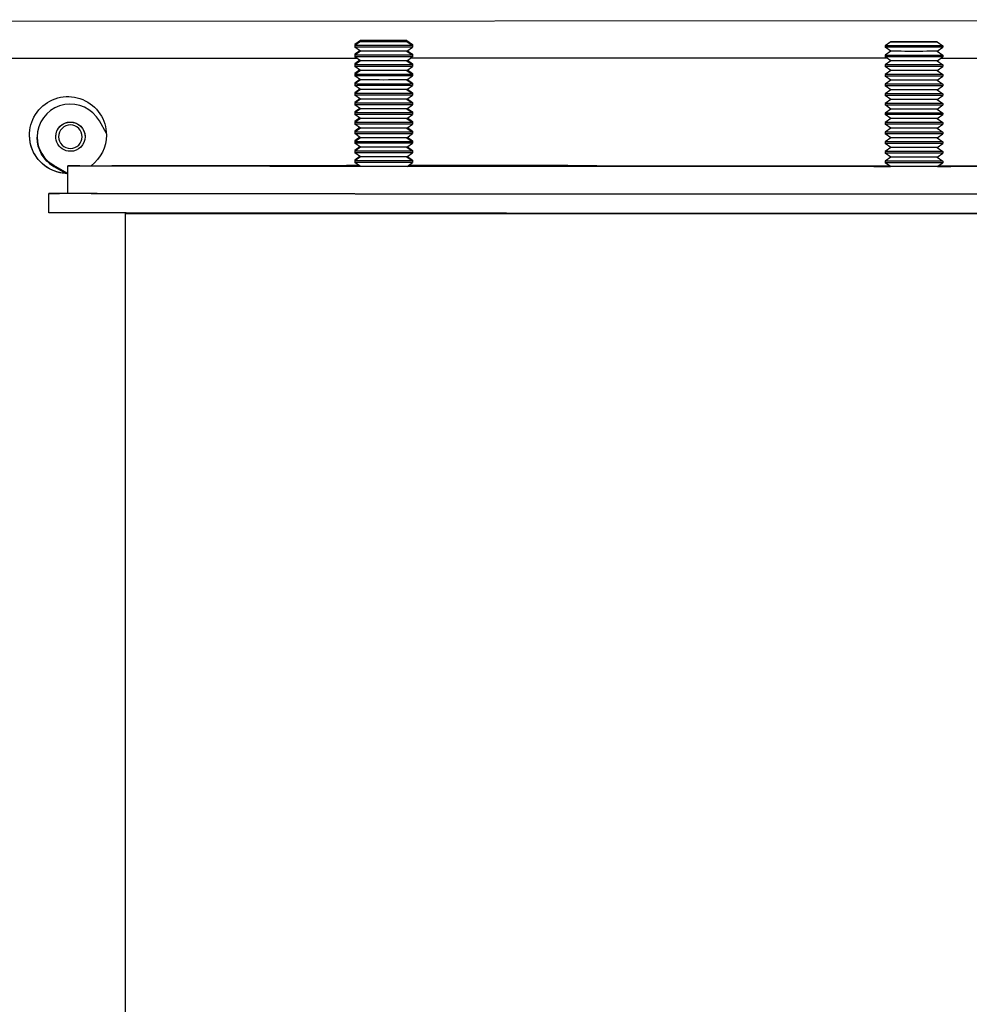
# Model space of a CAD drawing. Extents: x 1 to 669, y 0 to 417.
# Tile 108 of 256: x 67.49 to 73.66, y 371.41 to 377.81. Entities that reach past the tile are written whole.
import ezdxf

# ---------------------------------------------------------------- set-up
doc = ezdxf.new("R2010")
doc.units = 0
doc.header["$LTSCALE"] = 12
doc.header["$MEASUREMENT"] = 0
doc.layers.add('X', color=1, linetype='CONTINUOUS')

msp = doc.modelspace()

# ---------------------------------------------------------------- linework, layer by layer
at = {"layer": 'X'}
for p, q in [((67.06826, 377.80376), (79.56825, 377.81419)), ((67.06826, 377.80355), (79.56825, 377.81398)), ((69.70574, 377.67807), (69.66849, 377.65199)), ((69.70574, 377.67232), (69.66849, 377.64624)), ((70.00624, 377.67807), (70.04349, 377.65199)), ((70.00624, 377.67232), (70.04349, 377.64624)), ((73.15288, 377.67113), (73.11563, 377.64505)), ((73.45338, 377.67113), (73.49063, 377.64505)), ((69.66849, 377.65199), (69.66849, 377.64624)), ((69.66849, 377.64624), (69.66849, 377.6359)), ((69.70574, 377.60982), (69.66849, 377.6359)), ((69.70163, 377.6127), (69.66849, 377.58949)), ((69.70574, 377.60982), (69.66849, 377.58374)), ((70.00624, 377.60982), (70.04349, 377.6359)), ((70.00624, 377.60982), (70.04349, 377.58374)), ((70.01035, 377.6127), (70.04349, 377.58949)), ((70.04349, 377.65199), (70.04349, 377.64624)), ((70.04349, 377.64624), (70.04349, 377.6359)), ((73.11563, 377.64505), (73.11563, 377.63471)), ((73.15288, 377.60863), (73.11563, 377.63471)), ((73.15288, 377.60863), (73.11563, 377.58255)), ((73.45338, 377.60863), (73.49063, 377.63471)), ((73.45338, 377.60863), (73.49063, 377.58255)), ((73.49063, 377.64505), (73.49063, 377.63471)), ((67.30313, 377.56451), (69.68119, 377.56451)), ((67.30313, 377.56436), (69.68141, 377.56436)), ((69.66849, 377.58949), (69.66849, 377.58374)), ((69.66849, 377.58374), (69.66849, 377.5734)), ((69.70574, 377.54732), (69.66849, 377.5734)), ((69.70163, 377.5502), (69.66849, 377.52699)), ((69.70574, 377.54732), (69.66849, 377.52124)), ((70.00624, 377.54732), (70.04349, 377.5734)), ((70.00624, 377.54732), (70.04349, 377.52124)), ((70.01035, 377.5502), (70.04349, 377.52699)), ((73.12685, 377.56436), (70.03057, 377.56436)), ((73.12664, 377.56451), (70.03078, 377.56451)), ((70.04349, 377.58949), (70.04349, 377.58374)), ((70.04349, 377.58374), (70.04349, 377.5734)), ((73.11563, 377.58255), (73.11563, 377.57221)), ((73.15288, 377.54613), (73.11563, 377.57221)), ((73.15288, 377.54613), (73.11563, 377.52005)), ((73.45338, 377.54613), (73.49063, 377.57221)), ((73.45338, 377.54613), (73.49063, 377.52005)), ((73.47942, 377.56436), (76.5757, 377.56436)), ((73.47963, 377.56451), (76.57548, 377.56451)), ((73.49063, 377.58255), (73.49063, 377.57221)), ((69.66849, 377.52699), (69.66849, 377.52124)), ((69.66849, 377.52124), (69.66849, 377.5109)), ((69.70574, 377.48482), (69.66849, 377.5109)), ((69.70163, 377.4877), (69.66849, 377.46449)), ((69.70574, 377.48482), (69.66849, 377.45874)), ((70.00624, 377.48482), (70.04349, 377.5109)), ((70.00624, 377.48482), (70.04349, 377.45874)), ((70.01035, 377.4877), (70.04349, 377.46449)), ((70.04349, 377.52699), (70.04349, 377.52124)), ((70.04349, 377.52124), (70.04349, 377.5109)), ((73.11563, 377.52005), (73.11563, 377.50971)), ((73.15288, 377.48363), (73.11563, 377.50971)), ((73.15288, 377.48363), (73.11563, 377.45755)), ((73.45338, 377.48363), (73.49063, 377.50971)), ((73.45338, 377.48363), (73.49063, 377.45755)), ((73.49063, 377.52005), (73.49063, 377.50971)), ((69.66849, 377.46449), (69.66849, 377.45874)), ((69.66849, 377.45874), (69.66849, 377.4484)), ((69.70574, 377.42232), (69.66849, 377.4484)), ((69.70163, 377.4252), (69.66849, 377.40199)), ((69.70574, 377.42232), (69.66849, 377.39624)), ((70.00624, 377.42232), (70.04349, 377.4484)), ((70.00624, 377.42232), (70.04349, 377.39624)), ((70.01035, 377.4252), (70.04349, 377.40199)), ((70.04349, 377.46449), (70.04349, 377.45874)), ((70.04349, 377.45874), (70.04349, 377.4484)), ((73.11563, 377.45755), (73.11563, 377.44721)), ((73.15288, 377.42113), (73.11563, 377.44721)), ((73.15288, 377.42113), (73.11563, 377.39505)), ((73.45338, 377.42113), (73.49063, 377.44721)), ((73.45338, 377.42113), (73.49063, 377.39505)), ((73.49063, 377.45755), (73.49063, 377.44721)), ((69.66849, 377.40199), (69.66849, 377.39624)), ((69.66849, 377.39624), (69.66849, 377.3859)), ((69.70574, 377.35982), (69.66849, 377.3859)), ((69.70163, 377.3627), (69.66849, 377.33949)), ((69.70574, 377.35982), (69.66849, 377.33374)), ((69.66849, 377.33949), (69.66849, 377.33374)), ((70.00624, 377.35982), (70.04349, 377.3859)), ((70.00624, 377.35982), (70.04349, 377.33374)), ((70.01035, 377.3627), (70.04349, 377.33949)), ((70.04349, 377.40199), (70.04349, 377.39624)), ((70.04349, 377.39624), (70.04349, 377.3859)), ((70.04349, 377.33949), (70.04349, 377.33374)), ((73.11563, 377.39505), (73.11563, 377.38471)), ((73.15288, 377.35863), (73.11563, 377.38471)), ((73.15288, 377.35863), (73.11563, 377.33255)), ((73.45338, 377.35863), (73.49063, 377.38471)), ((73.45338, 377.35863), (73.49063, 377.33255)), ((73.49063, 377.39505), (73.49063, 377.38471)), ((69.66849, 377.33374), (69.66849, 377.3234)), ((69.70574, 377.29732), (69.66849, 377.3234)), ((69.70163, 377.3002), (69.66849, 377.27699)), ((69.70574, 377.29732), (69.66849, 377.27124)), ((69.66849, 377.27699), (69.66849, 377.27124)), ((70.00624, 377.29732), (70.04349, 377.3234)), ((70.00624, 377.29732), (70.04349, 377.27124)), ((70.01035, 377.3002), (70.04349, 377.27699)), ((70.04349, 377.33374), (70.04349, 377.3234)), ((70.04349, 377.27699), (70.04349, 377.27124)), ((73.11563, 377.33255), (73.11563, 377.32221)), ((73.15288, 377.29613), (73.11563, 377.32221)), ((73.15288, 377.29613), (73.11563, 377.27005)), ((73.45338, 377.29613), (73.49063, 377.32221)), ((73.45338, 377.29613), (73.49063, 377.27005)), ((73.49063, 377.33255), (73.49063, 377.32221)), ((69.66849, 377.27124), (69.66849, 377.2609)), ((69.70574, 377.23482), (69.66849, 377.2609)), ((69.70163, 377.2377), (69.66849, 377.21449)), ((69.70574, 377.23482), (69.66849, 377.20874)), ((69.66849, 377.21449), (69.66849, 377.20874)), ((70.00624, 377.23482), (70.04349, 377.2609)), ((70.00624, 377.23482), (70.04349, 377.20874)), ((70.01035, 377.2377), (70.04349, 377.21449)), ((70.04349, 377.27124), (70.04349, 377.2609)), ((70.04349, 377.21449), (70.04349, 377.20874)), ((73.11563, 377.27005), (73.11563, 377.25971)), ((73.15288, 377.23363), (73.11563, 377.25971)), ((73.15288, 377.23363), (73.11563, 377.20755)), ((73.45338, 377.23363), (73.49063, 377.25971)), ((73.45338, 377.23363), (73.49063, 377.20755)), ((73.49063, 377.27005), (73.49063, 377.25971)), ((68.05289, 377.0753), (68.00711, 377.15581)), ((69.66849, 377.20874), (69.66849, 377.1984)), ((69.70574, 377.17232), (69.66849, 377.1984)), ((69.70163, 377.1752), (69.66849, 377.15199)), ((69.70574, 377.17232), (69.66849, 377.14624)), ((69.66849, 377.15199), (69.66849, 377.14624)), ((69.66849, 377.14624), (69.66849, 377.1359)), ((70.00624, 377.17232), (70.04349, 377.1984)), ((70.00624, 377.17232), (70.04349, 377.14624)), ((70.01035, 377.1752), (70.04349, 377.15199)), ((70.04349, 377.20874), (70.04349, 377.1984)), ((70.04349, 377.15199), (70.04349, 377.14624)), ((70.04349, 377.14624), (70.04349, 377.1359)), ((73.11563, 377.20755), (73.11563, 377.19721)), ((73.15288, 377.17113), (73.11563, 377.19721)), ((73.15288, 377.17113), (73.11563, 377.14505)), ((73.45338, 377.17113), (73.49063, 377.19721)), ((73.45338, 377.17113), (73.49063, 377.14505)), ((73.49063, 377.20755), (73.49063, 377.19721)), ((69.70574, 377.10982), (69.66849, 377.1359)), ((69.70163, 377.1127), (69.66849, 377.08949)), ((69.70574, 377.10982), (69.66849, 377.08374)), ((69.66849, 377.08949), (69.66849, 377.08374)), ((69.66849, 377.08374), (69.66849, 377.0734)), ((70.00624, 377.10982), (70.04349, 377.1359)), ((70.00624, 377.10982), (70.04349, 377.08374)), ((70.01035, 377.1127), (70.04349, 377.08949)), ((70.04349, 377.08949), (70.04349, 377.08374)), ((70.04349, 377.08374), (70.04349, 377.0734)), ((73.11563, 377.14505), (73.11563, 377.13471)), ((73.15288, 377.10863), (73.11563, 377.13471)), ((73.15288, 377.10863), (73.11563, 377.08255)), ((73.11563, 377.08255), (73.11563, 377.07221)), ((73.45338, 377.10863), (73.49063, 377.13471)), ((73.45338, 377.10863), (73.49063, 377.08255)), ((73.49063, 377.14505), (73.49063, 377.13471)), ((73.49063, 377.08255), (73.49063, 377.07221)), ((67.72388, 377.05418), (67.72388, 377.05418)), ((67.72388, 377.05415), (67.72388, 377.05416)), ((67.72388, 377.05413), (67.72388, 377.05413)), ((67.72388, 377.0541), (67.72388, 377.0541)), ((67.72388, 377.05408), (67.72388, 377.05408)), ((67.72388, 377.05405), (67.72388, 377.05405)), ((67.72388, 377.05403), (67.72388, 377.05403)), ((67.72388, 377.054), (67.72388, 377.054)), ((67.72388, 377.05397), (67.72388, 377.05398)), ((67.72388, 377.05395), (67.72388, 377.05395)), ((67.72388, 377.05392), (67.72388, 377.05393)), ((67.72388, 377.0539), (67.72388, 377.0539)), ((67.72388, 377.05387), (67.72388, 377.05388)), ((67.72388, 377.05385), (67.72388, 377.05385)), ((67.72388, 377.05382), (67.72388, 377.05383)), ((67.72388, 377.0538), (67.72388, 377.0538)), ((67.72388, 377.05377), (67.72388, 377.05378)), ((67.72388, 377.05375), (67.72388, 377.05375)), ((67.72388, 377.05372), (67.72388, 377.05373)), ((67.72388, 377.0537), (67.72388, 377.0537)), ((67.72388, 377.05367), (67.72388, 377.05368)), ((67.72388, 377.05365), (67.72388, 377.05365)), ((67.72388, 377.05362), (67.72388, 377.05362)), ((67.72388, 377.0536), (67.72388, 377.0536)), ((67.72388, 377.05357), (67.72388, 377.05357)), ((67.91388, 377.05418), (67.91388, 377.05418)), ((67.91388, 377.05415), (67.91388, 377.05416)), ((67.91388, 377.05413), (67.91388, 377.05413)), ((67.91388, 377.0541), (67.91388, 377.0541)), ((67.91388, 377.05408), (67.91388, 377.05408)), ((67.91388, 377.05405), (67.91388, 377.05405)), ((67.91388, 377.05403), (67.91388, 377.05403)), ((67.91388, 377.054), (67.91388, 377.054)), ((67.91388, 377.05397), (67.91388, 377.05398)), ((67.91388, 377.05395), (67.91388, 377.05395)), ((67.91388, 377.05392), (67.91388, 377.05393)), ((67.91388, 377.0539), (67.91388, 377.0539)), ((67.91388, 377.05387), (67.91388, 377.05388)), ((67.91388, 377.05385), (67.91388, 377.05385)), ((67.91388, 377.05382), (67.91388, 377.05383)), ((67.91388, 377.0538), (67.91388, 377.0538)), ((67.91388, 377.05377), (67.91388, 377.05378)), ((67.91388, 377.05375), (67.91388, 377.05375)), ((67.91388, 377.05372), (67.91388, 377.05373)), ((67.91388, 377.0537), (67.91388, 377.0537)), ((67.91388, 377.05367), (67.91388, 377.05368)), ((67.91388, 377.05365), (67.91388, 377.05365)), ((67.91388, 377.05362), (67.91388, 377.05362)), ((67.91388, 377.0536), (67.91388, 377.0536)), ((67.91388, 377.05357), (67.91388, 377.05357)), ((69.70574, 377.04732), (69.66849, 377.0734)), ((69.70163, 377.0502), (69.66849, 377.02699)), ((69.70574, 377.04732), (69.66849, 377.02124)), ((69.66849, 377.02699), (69.66849, 377.02124)), ((69.66849, 377.02124), (69.66849, 377.0109)), ((70.00624, 377.04732), (70.04349, 377.0734)), ((70.00624, 377.04732), (70.04349, 377.02124)), ((70.01035, 377.0502), (70.04349, 377.02699)), ((70.04349, 377.02699), (70.04349, 377.02124)), ((70.04349, 377.02124), (70.04349, 377.0109)), ((73.15288, 377.04613), (73.11563, 377.07221)), ((73.15288, 377.04613), (73.11563, 377.02005)), ((73.11563, 377.02005), (73.11563, 377.00971)), ((73.45338, 377.04613), (73.49063, 377.07221)), ((73.45338, 377.04613), (73.49063, 377.02005)), ((73.49063, 377.02005), (73.49063, 377.00971)), ((69.70574, 376.98482), (69.66849, 377.0109)), ((69.70163, 376.9877), (69.66849, 376.96449)), ((69.70574, 376.98482), (69.66849, 376.95874)), ((69.66849, 376.96449), (69.66849, 376.95874)), ((69.66849, 376.95874), (69.66849, 376.9484)), ((70.00624, 376.98482), (70.04349, 377.0109)), ((70.00624, 376.98482), (70.04349, 376.95874)), ((70.01035, 376.9877), (70.04349, 376.96449)), ((70.04349, 376.96449), (70.04349, 376.95874)), ((70.04349, 376.95874), (70.04349, 376.9484)), ((73.15288, 376.98363), (73.11563, 377.00971)), ((73.15288, 376.98363), (73.11563, 376.95755)), ((73.11563, 376.95755), (73.11563, 376.94721)), ((73.45338, 376.98363), (73.49063, 377.00971)), ((73.45338, 376.98363), (73.49063, 376.95755)), ((73.49063, 376.95755), (73.49063, 376.94721)), ((69.70574, 376.92232), (69.66849, 376.9484)), ((69.70163, 376.9252), (69.66849, 376.90199)), ((69.70574, 376.92232), (69.66849, 376.89624)), ((69.66849, 376.90199), (69.66849, 376.89624)), ((69.66849, 376.89624), (69.66849, 376.8859)), ((70.00624, 376.92232), (70.04349, 376.9484)), ((70.00624, 376.92232), (70.04349, 376.89624)), ((70.01035, 376.9252), (70.04349, 376.90199)), ((70.04349, 376.90199), (70.04349, 376.89624)), ((70.04349, 376.89624), (70.04349, 376.8859)), ((73.15288, 376.92113), (73.11563, 376.94721)), ((73.15288, 376.92113), (73.11563, 376.89505)), ((73.11563, 376.89505), (73.11563, 376.88471)), ((73.45338, 376.92113), (73.49063, 376.94721)), ((73.45338, 376.92113), (73.49063, 376.89505)), ((73.49063, 376.89505), (73.49063, 376.88471)), ((67.80228, 376.81451), (67.71185, 376.86593)), ((67.71185, 376.86585), (67.80214, 376.81451)), ((67.79256, 376.81473), (67.71185, 376.86063)), ((67.71185, 376.86054), (67.7924, 376.81474)), ((67.80313, 376.6847), (67.80313, 376.864)), ((69.70412, 376.86096), (69.66849, 376.8859)), ((70.00788, 376.86097), (70.04349, 376.8859)), ((73.15127, 376.85976), (73.11563, 376.88471)), ((73.45501, 376.85977), (73.49063, 376.88471)), ((67.67813, 376.5597), (67.67813, 376.6847)), ((68.17813, 376.55776), (68.17813, 376.55506)), ((68.17813, 365.05506), (68.17813, 376.55506)), ((68.25283, 376.55763), (68.25283, 376.55506)), ((68.25813, 376.55762), (68.25813, 376.55504)), ((68.25813, 376.55504), (72.63351, 376.55504)), ((68.28283, 376.55503), (72.6793, 376.55503)), ((68.28283, 376.55497), (78.32343, 376.55497))]:
    msp.add_line(p, q, dxfattribs=at)
at = {"layer": 'X', "extrusion": (2.4301e-16, 7.22825e-29, -1)}
for centre in [(69.85599, 377.67807), (69.85599, 377.67232), (73.30313, 377.67113)]:
    msp.add_ellipse(centre, major_axis=(-0.15025, 0), ratio=0.0008344, start_param=-3.141592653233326, end_param=3.14159265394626, dxfattribs=at)
at = {"layer": 'X', "extrusion": (2.4301e-16, 2.21436e-26, -1)}
for centre in [(69.85599, 377.64624), (69.85599, 377.52124), (69.85599, 377.39624), (73.30313, 377.33255), (73.30313, 377.27005), (69.85599, 377.14624), (73.30313, 377.20755), (69.85599, 377.08374), (73.30313, 376.95755)]:
    msp.add_ellipse(centre, major_axis=(-0.1875, 0), ratio=0.0008344, start_param=-1.5707963, end_param=0.0011917, dxfattribs=at)
at = {"layer": 'X', "extrusion": (2.12392e-16, 7.76045e-14, -1)}
for centre in [(69.85599, 377.65199), (69.85599, 377.58949), (69.85599, 377.52699), (69.85599, 377.46449), (69.85599, 377.40199), (69.85599, 377.33949), (69.85599, 377.27699), (69.85599, 377.21449), (69.85599, 377.15199), (69.85599, 377.08949), (69.85599, 377.02699), (69.85599, 376.96449), (69.85599, 376.90199)]:
    msp.add_ellipse(centre, major_axis=(-0.1875, 0), ratio=0.0008344, start_param=-0.2959336, end_param=0.0011917, dxfattribs=at)
at = {"layer": 'X', "extrusion": (2.4301e-16, -1.09653e-26, -1)}
for centre, end_param in [((69.85599, 377.6359), 0), ((69.85599, 377.5734), 0), ((73.30313, 377.45755), 0.0011917), ((69.85599, 377.3859), 0), ((69.85599, 377.3234), 0), ((69.85599, 377.2609), 0), ((69.85599, 377.1984), 0), ((69.85599, 377.0109), 0), ((69.85599, 376.9484), 0), ((73.30313, 376.89505), 0.0011917)]:
    msp.add_ellipse(centre, major_axis=(-0.1875, 0), ratio=0.0008344, start_param=-1.5707963, end_param=end_param, dxfattribs=at)
at = {"layer": 'X', "extrusion": (2.42998e-16, -3.47038e-16, -1)}
for centre in [(69.85599, 377.60982), (73.30313, 377.60863), (69.85599, 377.54732), (73.30313, 377.54613), (69.85599, 377.48482), (73.30313, 377.48363), (69.85599, 377.42232), (73.30313, 377.42113), (69.85599, 377.35982), (73.30313, 377.35863), (69.85599, 377.29732), (73.30313, 377.29613), (69.85599, 377.23482), (73.30313, 377.23363), (69.85599, 377.17232), (73.30313, 377.17113), (69.85599, 377.10982), (73.30313, 377.10863), (69.85599, 377.04732), (73.30313, 377.04613), (69.85599, 376.98482), (73.30313, 376.98363), (69.85599, 376.92232), (73.30313, 376.92113)]:
    msp.add_ellipse(centre, major_axis=(0.15025, 0), ratio=0.0008344, start_param=0.0011917, end_param=3.140401, dxfattribs=at)
at = {"layer": 'X', "extrusion": (2.4301e-16, 6.18004e-29, -1)}
for centre in [(69.85599, 377.64624), (73.30313, 377.64505), (69.85599, 377.58374), (73.30313, 377.58255), (69.85599, 377.39624), (73.30313, 377.39505), (69.85599, 377.27124), (73.30313, 377.27005), (69.85599, 377.20874), (73.30313, 377.20755), (69.85599, 377.1359), (69.85599, 377.08374), (73.30313, 377.13471), (73.30313, 377.08255), (69.85599, 377.0109), (69.85599, 376.95874), (73.30313, 376.95755)]:
    msp.add_ellipse(centre, major_axis=(0.1875, 0), ratio=0.0008344, start_param=0, end_param=1.5707963, dxfattribs=at)
at = {"layer": 'X', "extrusion": (2.4301e-16, -8.82284e-26, -1)}
for centre in [(69.85599, 377.6359), (69.85599, 377.2609), (73.30313, 376.88471)]:
    msp.add_ellipse(centre, major_axis=(0.1875, 0), ratio=0.0008344, start_param=0, end_param=1.5707963, dxfattribs=at)
at = {"layer": 'X', "extrusion": (2.4301e-16, -6.63308e-26, -1)}
for centre in [(69.85599, 377.65199), (69.85599, 377.33949)]:
    msp.add_ellipse(centre, major_axis=(0.1875, 0), ratio=0.0008344, start_param=0, end_param=0.2959336, dxfattribs=at)
at = {"layer": 'X', "extrusion": (2.43006e-16, 3.47048e-16, -1)}
for centre in [(69.85599, 377.65199), (69.85599, 377.64624), (73.30313, 377.64505), (69.85599, 377.58949), (69.85599, 377.58374), (73.30313, 377.58255), (69.85599, 377.52699), (69.85599, 377.52124), (73.30313, 377.52005), (69.85599, 377.46449), (69.85599, 377.45874), (73.30313, 377.45755), (69.85599, 377.40199), (69.85599, 377.39624), (69.85599, 377.33949), (73.30313, 377.39505), (69.85599, 377.33374), (69.85599, 377.27699), (73.30313, 377.33255), (69.85599, 377.27124), (69.85599, 377.21449), (73.30313, 377.27005), (69.85599, 377.20874), (69.85599, 377.15199), (69.85599, 377.14624), (73.30313, 377.20755), (69.85599, 377.08949), (69.85599, 377.08374), (73.30313, 377.14505), (73.30313, 377.08255), (69.85599, 377.02699), (69.85599, 377.02124), (73.30313, 377.02005), (69.85599, 376.96449), (69.85599, 376.95874), (73.30313, 376.95755), (69.85599, 376.90199), (69.85599, 376.89624), (73.30313, 376.89505)]:
    msp.add_ellipse(centre, major_axis=(0.1875, 0), ratio=0.0008344, start_param=-0.0011917, end_param=0, dxfattribs=at)
at = {"layer": 'X', "extrusion": (2.4301e-16, 7.10094e-29, -1)}
for centre, end_param in [((73.30313, 377.64505), 0.0011917), ((69.85599, 377.58374), 0.0011917), ((69.85599, 377.5109), 0), ((73.30313, 377.50971), 0), ((69.85599, 377.4484), 0), ((73.30313, 377.44721), 0), ((73.30313, 377.39505), 0.0011917), ((69.85599, 377.27124), 0.0011917), ((73.30313, 377.25971), 0), ((69.85599, 377.20874), 0.0011917), ((69.85599, 377.1359), 0), ((73.30313, 377.08255), 0.0011917), ((69.85599, 377.0734), 0), ((69.85599, 376.95874), 0.0011917), ((73.30313, 377.00971), 0), ((69.85599, 376.89624), 0.0011917), ((69.85599, 376.8859), 0), ((73.30313, 376.88471), 0)]:
    msp.add_ellipse(centre, major_axis=(-0.1875, 0), ratio=0.0008344, start_param=-1.5707963, end_param=end_param, dxfattribs=at)
at = {"layer": 'X', "extrusion": (2.4301e-16, 1.11073e-26, -1)}
for centre, end_param in [((73.30313, 377.63471), 0), ((73.30313, 377.58255), 0.0011917), ((73.30313, 377.57221), 0), ((73.30313, 377.38471), 0), ((69.85599, 377.33374), 0.0011917), ((73.30313, 377.32221), 0), ((73.30313, 377.19721), 0), ((73.30313, 377.13471), 0), ((69.85599, 377.02124), 0.0011917), ((73.30313, 377.07221), 0), ((73.30313, 376.94721), 0)]:
    msp.add_ellipse(centre, major_axis=(-0.1875, 0), ratio=0.0008344, start_param=-1.5707963, end_param=end_param, dxfattribs=at)
at = {"layer": 'X', "extrusion": (2.4301e-16, -1.32374e-25, -1)}
for centre in [(73.30313, 377.63471), (69.85599, 377.5109), (69.85599, 377.45874), (73.30313, 377.45755), (73.30313, 377.44721), (69.85599, 377.33374), (69.85599, 377.3234), (73.30313, 377.33255), (69.85599, 377.0734), (69.85599, 377.02124), (73.30313, 377.07221), (73.30313, 377.02005), (69.85599, 376.9484), (69.85599, 376.89624), (73.30313, 376.89505), (69.85599, 376.8859)]:
    msp.add_ellipse(centre, major_axis=(0.1875, 0), ratio=0.0008344, start_param=0, end_param=1.5707963, dxfattribs=at)
at = {"layer": 'X', "extrusion": (2.4301e-16, -4.40833e-26, -1)}
for centre in [(69.85599, 377.5734), (69.85599, 377.1984)]:
    msp.add_ellipse(centre, major_axis=(0.1875, 0), ratio=0.0008344, start_param=0, end_param=1.5707963, dxfattribs=at)
at = {"layer": 'X', "extrusion": (2.4301e-16, 6.61045e-26, -1)}
msp.add_ellipse((69.85599, 377.58949), major_axis=(0.1875, 0), ratio=0.0008344, start_param=0, end_param=0.2959336, dxfattribs=at)
at = {"layer": 'X', "extrusion": (2.4301e-16, -6.61559e-26, -1)}
for centre in [(73.30313, 377.57221), (69.85599, 377.4484), (73.30313, 377.19721), (73.30313, 377.00971)]:
    msp.add_ellipse(centre, major_axis=(0.1875, 0), ratio=0.0008344, start_param=0, end_param=1.5707963, dxfattribs=at)
at = {"layer": 'X', "extrusion": (2.4301e-16, 1.76642e-25, -1)}
for centre in [(69.85599, 377.52124), (69.85599, 377.14624)]:
    msp.add_ellipse(centre, major_axis=(0.1875, 0), ratio=0.0008344, start_param=0, end_param=1.5707963, dxfattribs=at)
at = {"layer": 'X', "extrusion": (2.4301e-16, -1.2238e-28, -1)}
msp.add_ellipse((69.85599, 377.52699), major_axis=(0.1875, 0), ratio=0.0008344, start_param=0, end_param=0.2959336, dxfattribs=at)
at = {"layer": 'X', "extrusion": (2.4301e-16, 3.31799e-26, -1)}
for centre in [(73.30313, 377.52005), (69.85599, 377.45874), (73.30313, 377.14505)]:
    msp.add_ellipse(centre, major_axis=(-0.1875, 0), ratio=0.0008344, start_param=-1.5707963, end_param=0.0011917, dxfattribs=at)
at = {"layer": 'X', "extrusion": (2.4301e-16, 1.32497e-25, -1)}
msp.add_ellipse((73.30313, 377.52005), major_axis=(0.1875, 0), ratio=0.0008344, start_param=0, end_param=1.5707963, dxfattribs=at)
at = {"layer": 'X', "extrusion": (2.4301e-16, -1.98591e-25, -1)}
for centre in [(73.30313, 377.50971), (69.85599, 377.3859), (73.30313, 377.38471)]:
    msp.add_ellipse(centre, major_axis=(0.1875, 0), ratio=0.0008344, start_param=0, end_param=1.5707963, dxfattribs=at)
at = {"layer": 'X', "extrusion": (2.4301e-16, -1.5463e-25, -1)}
msp.add_ellipse((69.85599, 377.46449), major_axis=(0.1875, 0), ratio=0.0008344, start_param=0, end_param=0.2959336, dxfattribs=at)
at = {"layer": 'X', "extrusion": (2.4301e-16, -2.21949e-26, -1)}
msp.add_ellipse((69.85599, 377.40199), major_axis=(0.1875, 0), ratio=0.0008344, start_param=0, end_param=0.2959336, dxfattribs=at)
at = {"layer": 'X', "extrusion": (2.4301e-16, -9.64566e-29, -1)}
msp.add_ellipse((67.80313, 377.06436), major_axis=(-0.25, 0), ratio=0.9999997, start_param=-1.5707963, end_param=3.1415927, dxfattribs=at)
at = {"layer": 'X'}
for centre, major_axis, ratio, start_param, end_param in [((67.81888, 377.04878), (-0.21654, 0), 0.9999997, -2.6245696, 1.0537733), ((67.81888, 377.05408), (-0.21654, 0), 0.9999997, 0.0122513, 1.0537733), ((68.28283, 376.55506), (-0.1047, 0), 0.0008344, 0, 1.5707963), ((68.28283, 376.55506), (-0.03, 0), 0.0008344, 0, 1.5707963)]:
    msp.add_ellipse(centre, major_axis=major_axis, ratio=ratio, start_param=start_param, end_param=end_param, dxfattribs=at)
at = {"layer": 'X', "extrusion": (2.4301e-16, 8.8177e-26, -1)}
msp.add_ellipse((69.85599, 377.27699), major_axis=(0.1875, 0), ratio=0.0008344, start_param=0, end_param=0.2959336, dxfattribs=at)
at = {"layer": 'X', "extrusion": (2.4301e-16, -1.76519e-25, -1)}
for centre in [(73.30313, 377.32221), (73.30313, 376.94721)]:
    msp.add_ellipse(centre, major_axis=(0.1875, 0), ratio=0.0008344, start_param=0, end_param=1.5707963, dxfattribs=at)
at = {"layer": 'X', "extrusion": (2.4301e-16, 1.98531e-25, -1)}
msp.add_ellipse((69.85599, 377.21449), major_axis=(0.1875, 0), ratio=0.0008344, start_param=0, end_param=0.2959336, dxfattribs=at)
at = {"layer": 'X', "extrusion": (2.4301e-16, -3.08954e-25, -1)}
msp.add_ellipse((73.30313, 377.25971), major_axis=(0.1875, 0), ratio=0.0008344, start_param=0, end_param=1.5707963, dxfattribs=at)
at = {"layer": 'X', "extrusion": (2.4301e-16, 6.01166e-20, -1)}
for major_axis, start_param, end_param in [((-0.095, 0), -1.5716308, 3.1407582), ((0.095, 0), -0.0008344, 1.5699619)]:
    msp.add_ellipse((67.81888, 377.05357), major_axis=major_axis, ratio=0.9999997, start_param=start_param, end_param=end_param, dxfattribs=at)
at = {"layer": 'X', "extrusion": (2.4301e-16, 3.23106e-20, -1)}
for centre in [(67.81888, 377.05418), (67.81888, 377.05415), (67.81888, 377.05413), (67.81888, 377.0541), (67.81888, 377.05408), (67.81888, 377.05405), (67.81888, 377.05403), (67.81888, 377.054), (67.81888, 377.05397), (67.81888, 377.05395), (67.81888, 377.05392), (67.81888, 377.0539), (67.81888, 377.05387), (67.81888, 377.05385), (67.81888, 377.05382), (67.81888, 377.0538), (67.81888, 377.05377), (67.81888, 377.05375), (67.81888, 377.05372), (67.81888, 377.0537), (67.81888, 377.05367), (67.81888, 377.05365), (67.81888, 377.05362), (67.81888, 377.0536)]:
    msp.add_ellipse(centre, major_axis=(-0.095, 0), ratio=0.9999997, start_param=-0.000133, end_param=3.1407582, dxfattribs=at)
at = {"layer": 'X', "extrusion": (2.4301e-16, -1.63343e-28, -1)}
for centre in [(67.81888, 377.05418), (67.81888, 377.05388)]:
    msp.add_ellipse(centre, major_axis=(-0.095, 0), ratio=0.9999997, start_param=0, end_param=3.1407954, dxfattribs=at)
at = {"layer": 'X', "extrusion": (2.4301e-16, -9.06403e-29, -1)}
for centre in [(67.81888, 377.05416), (67.81888, 377.05368)]:
    msp.add_ellipse(centre, major_axis=(-0.095, 0), ratio=0.9999997, start_param=0, end_param=3.1407954, dxfattribs=at)
at = {"layer": 'X', "extrusion": (2.4301e-16, -5.4289e-29, -1)}
for centre in [(67.81888, 377.05413), (67.81888, 377.0538)]:
    msp.add_ellipse(centre, major_axis=(-0.095, 0), ratio=0.9999997, start_param=0, end_param=3.1407954, dxfattribs=at)
at = {"layer": 'X', "extrusion": (2.4301e-16, -1.79376e-29, -1)}
for centre in [(67.81888, 377.0541), (67.81888, 377.05395), (67.81888, 377.05362)]:
    msp.add_ellipse(centre, major_axis=(-0.095, 0), ratio=0.9999997, start_param=0, end_param=3.1407954, dxfattribs=at)
at = {"layer": 'X', "extrusion": (2.4301e-16, 1.84137e-29, -1)}
for centre in [(67.81888, 377.05408), (67.81888, 377.05393), (67.81888, 377.05378)]:
    msp.add_ellipse(centre, major_axis=(-0.095, 0), ratio=0.9999997, start_param=0, end_param=3.1407954, dxfattribs=at)
at = {"layer": 'X', "extrusion": (2.4301e-16, 7.29407e-29, -1)}
for centre in [(67.81888, 377.05405), (67.81888, 377.05373)]:
    msp.add_ellipse(centre, major_axis=(-0.095, 0), ratio=0.9999997, start_param=0, end_param=3.1407954, dxfattribs=at)
at = {"layer": 'X', "extrusion": (2.4301e-16, 1.09292e-28, -1)}
msp.add_ellipse((67.81888, 377.05403), major_axis=(-0.095, 0), ratio=0.9999997, start_param=0, end_param=3.1407954, dxfattribs=at)
at = {"layer": 'X', "extrusion": (2.4301e-16, -1.26992e-28, -1)}
msp.add_ellipse((67.81888, 377.054), major_axis=(-0.095, 0), ratio=0.9999997, start_param=0, end_param=3.1407954, dxfattribs=at)
at = {"layer": 'X', "extrusion": (2.4301e-16, -7.24647e-29, -1)}
for centre in [(67.81888, 377.05398), (67.81888, 377.05365)]:
    msp.add_ellipse(centre, major_axis=(-0.095, 0), ratio=0.9999997, start_param=0, end_param=3.1407954, dxfattribs=at)
at = {"layer": 'X', "extrusion": (2.4301e-16, 3.65894e-29, -1)}
for centre in [(67.81888, 377.0539), (67.81888, 377.0536)]:
    msp.add_ellipse(centre, major_axis=(-0.095, 0), ratio=0.9999997, start_param=0, end_param=3.1407954, dxfattribs=at)
at = {"layer": 'X', "extrusion": (2.4301e-16, -1.08816e-28, -1)}
for centre in [(67.81888, 377.05385), (67.81888, 377.05383)]:
    msp.add_ellipse(centre, major_axis=(-0.095, 0), ratio=0.9999997, start_param=0, end_param=3.1407954, dxfattribs=at)
at = {"layer": 'X', "extrusion": (2.4301e-16, 2.38032e-31, -1)}
msp.add_ellipse((67.81888, 377.05375), major_axis=(-0.095, 0), ratio=0.9999997, start_param=0, end_param=3.1407954, dxfattribs=at)
at = {"layer": 'X', "extrusion": (2.4301e-16, -1.45167e-28, -1)}
msp.add_ellipse((67.81888, 377.0537), major_axis=(-0.095, 0), ratio=0.9999997, start_param=0, end_param=3.1407954, dxfattribs=at)
at = {"layer": 'X', "extrusion": (2.4301e-16, 5.4765e-29, -1)}
msp.add_ellipse((67.81888, 377.05357), major_axis=(-0.095, 0), ratio=0.9999997, start_param=0, end_param=3.1407954, dxfattribs=at)
at = {"layer": 'X', "extrusion": (2.4301e-16, 6.60953e-26, -1)}
msp.add_ellipse((69.85599, 377.15199), major_axis=(0.1875, 0), ratio=0.0008344, start_param=0, end_param=0.2959336, dxfattribs=at)
at = {"layer": 'X', "extrusion": (2.4301e-16, 2.53857e-20, -1)}
msp.add_ellipse((67.81888, 377.05356), major_axis=(-0.0764, 0), ratio=0.9999997, start_param=-3.1424271, end_param=3.1407582, dxfattribs=at)
at = {"layer": 'X', "extrusion": (2.4301e-16, 1.1024e-25, -1)}
msp.add_ellipse((69.85599, 377.08949), major_axis=(0.1875, 0), ratio=0.0008344, start_param=0, end_param=0.2959336, dxfattribs=at)
at = {"layer": 'X', "extrusion": (2.4301e-16, 1.5457e-25, -1)}
msp.add_ellipse((73.30313, 377.14505), major_axis=(0.1875, 0), ratio=0.0008344, start_param=0, end_param=1.5707963, dxfattribs=at)
at = {"layer": 'X', "extrusion": (2.4301e-16, -8.95498e-29, -1)}
msp.add_ellipse((67.80313, 377.06451), major_axis=(-0.25, 0), ratio=0.9999997, start_param=-1.5707963, end_param=-0.0002992, dxfattribs=at)
at = {"layer": 'X', "extrusion": (2.43024e-16, 5.01638e-20, -1)}
for centre, end_param in [((67.81888, 377.04886), -0.0001896), ((67.81888, 377.05416), -0.0124409)]:
    msp.add_ellipse(centre, major_axis=(-0.21654, 0), ratio=0.9999997, start_param=-1.0537733, end_param=end_param, dxfattribs=at)
at = {"layer": 'X', "extrusion": (2.4301e-16, -5.9174e-20, -1)}
for centre in [(67.81888, 377.05418), (67.81888, 377.05415), (67.81888, 377.05413), (67.81888, 377.0541), (67.81888, 377.05408), (67.81888, 377.05405), (67.81888, 377.05403), (67.81888, 377.054), (67.81888, 377.05397), (67.81888, 377.05395), (67.81888, 377.05392), (67.81888, 377.0539), (67.81888, 377.05387), (67.81888, 377.05385), (67.81888, 377.05382), (67.81888, 377.0538), (67.81888, 377.05377), (67.81888, 377.05375), (67.81888, 377.05372), (67.81888, 377.0537), (67.81888, 377.05367), (67.81888, 377.05365), (67.81888, 377.05362), (67.81888, 377.0536)]:
    msp.add_ellipse(centre, major_axis=(0.095, 0.00008), ratio=0.0000665, start_param=0, end_param=0.0002659, dxfattribs=at)
at = {"layer": 'X', "extrusion": (2.4301e-16, 3.57052e-20, -1)}
msp.add_ellipse((67.80313, 377.06451), major_axis=(0.25, 0), ratio=0.9999997, start_param=0.0002992, end_param=0.9235898, dxfattribs=at)
at = {"layer": 'X', "extrusion": (2.4301e-16, -1.03317e-28, -1)}
msp.add_ellipse((67.80313, 377.06436), major_axis=(0.25, 0), ratio=0.9999997, start_param=0, end_param=0.9225933, dxfattribs=at)
at = {"layer": 'X', "extrusion": (2.4301e-16, -2.42911e-25, -1)}
msp.add_ellipse((69.85599, 377.02699), major_axis=(0.1875, 0), ratio=0.0008344, start_param=0, end_param=0.2959336, dxfattribs=at)
at = {"layer": 'X', "extrusion": (2.4301e-16, -2.20016e-26, -1)}
msp.add_ellipse((73.30313, 377.02005), major_axis=(-0.1875, 0), ratio=0.0008344, start_param=-1.5707963, end_param=0.0011917, dxfattribs=at)
at = {"layer": 'X', "extrusion": (2.4301e-16, -1.98766e-25, -1)}
msp.add_ellipse((69.85599, 376.96449), major_axis=(0.1875, 0), ratio=0.0008344, start_param=0, end_param=0.2959336, dxfattribs=at)
at = {"layer": 'X', "extrusion": (2.4301e-16, -1.76703e-25, -1)}
msp.add_ellipse((69.85599, 376.90199), major_axis=(0.1875, 0), ratio=0.0008344, start_param=0, end_param=0.2959336, dxfattribs=at)
at = {"layer": 'X', "extrusion": (2.27821e-16, 1.9093e-14, -1)}
msp.add_ellipse((73.30313, 376.864), major_axis=(5.5, 0), ratio=0.0008344, start_param=-0.8552156, end_param=3.1438778, dxfattribs=at)
at = {"layer": 'X', "extrusion": (2.42861e-16, -6.65081e-16, -1)}
for centre, major_axis, start_param, end_param in [((73.30313, 376.864), (-5.5, 0), 0.0022851, 0.8552156), ((68.42815, 376.86401), (-0.25, 0), -7.8516965, -1.5685112), ((73.29199, 376.85993), (0.25, 0), 0.0022851, 4.1121367)]:
    msp.add_ellipse(centre, major_axis=major_axis, ratio=0.0008344, start_param=start_param, end_param=end_param, dxfattribs=at)
at = {"layer": 'X', "extrusion": (3.14018e-16, -8.59947e-16, -1)}
for centre, start_param, end_param in [((69.84812, 376.86113), -2.3539094, 0.9545641), ((69.86387, 376.86688), -0.7831131, 0.8315208)]:
    msp.add_ellipse(centre, major_axis=(-0.25, 0), ratio=0.0008344, start_param=start_param, end_param=end_param, dxfattribs=at)
at = {"layer": 'X', "extrusion": (2.39043e-16, -8.02858e-14, -1)}
msp.add_ellipse((69.86387, 376.86688), major_axis=(-0.25, 0), ratio=0.0008344, start_param=-0.8339041, end_param=-0.7831131, dxfattribs=at)
at = {"layer": 'X', "extrusion": (2.41605e-16, -6.83936e-14, -1)}
msp.add_ellipse((69.84812, 376.86113), major_axis=(0.25, 0), ratio=0.0008344, start_param=-0.8751892, end_param=0.7876833, dxfattribs=at)
at = {"layer": 'X', "extrusion": (2.43628e-16, -5.71607e-14, -1)}
msp.add_ellipse((69.86387, 376.86688), major_axis=(0.25, 0), ratio=0.0008344, start_param=-0.9138179, end_param=0.9162013, dxfattribs=at)
at = {"layer": 'X', "extrusion": (2.25976e-16, -3.95868e-14, -1)}
msp.add_ellipse((73.30313, 376.864), major_axis=(5.5, 0), ratio=0.0008344, start_param=-2.2110457, end_param=-1.9922539, dxfattribs=at)
at = {"layer": 'X', "extrusion": (2.44506e-16, -2.01285e-14, -1)}
msp.add_ellipse((73.30313, 376.864), major_axis=(-2.265, 0), ratio=0.0008344, start_param=-1.5022113, end_param=0.0022851, dxfattribs=at)
at = {"layer": 'X', "extrusion": (2.43167e-16, -6.6592e-16, -1)}
msp.add_ellipse((73.30313, 376.864), major_axis=(-2.265, 0), ratio=0.0008344, start_param=0.0022851, end_param=0.1151507, dxfattribs=at)
at = {"layer": 'X', "extrusion": (2.40593e-16, -7.3336e-14, -1)}
msp.add_ellipse((73.29199, 376.85993), major_axis=(0.25, 0), ratio=0.0008344, start_param=-0.8580843, end_param=0.0022851, dxfattribs=at)
at = {"layer": 'X', "extrusion": (2.43459e-16, 3.37465e-14, -1)}
msp.add_ellipse((73.30313, 376.864), major_axis=(2.265, 0), ratio=0.0008344, start_param=-0.1151507, end_param=1.5022113, dxfattribs=at)
at = {"layer": 'X', "extrusion": (2.31584e-16, 5.95061e-14, -1)}
msp.add_ellipse((73.30313, 376.6847), major_axis=(5.625, 0), ratio=0.0008344, start_param=-0.2112109, end_param=3.1438778, dxfattribs=at)
at = {"layer": 'X', "extrusion": (2.43015e-16, -6.65503e-16, -1)}
msp.add_ellipse((73.30313, 376.6847), major_axis=(-5.625, 0), ratio=0.0008344, start_param=0.0022851, end_param=0.2112109, dxfattribs=at)
at = {"layer": 'X', "extrusion": (2.4301e-16, 8.23483e-28, -1)}
msp.add_ellipse((73.30313, 376.6847), major_axis=(5.5, 0), ratio=0.0008344, start_param=0, end_param=3.1415927, dxfattribs=at)
at = {"layer": 'X', "extrusion": (2.4301e-16, -6.64742e-28, -1)}
msp.add_ellipse((73.30313, 376.5597), major_axis=(5.625, 0), ratio=0.0008344, start_param=0, end_param=3.1415927, dxfattribs=at)

doc.saveas('drawing.dxf')
